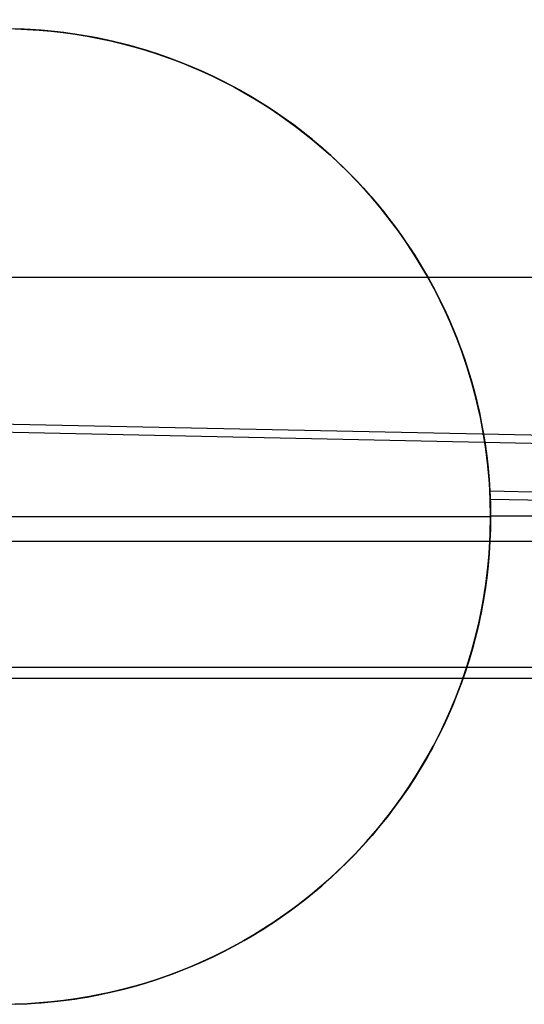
# Model space of a CAD drawing. Header units: millimetres. Extents: x -653 to -103, y 0 to 350.
# Tile 93 of 112: x -237.82 to -235.23, y 332.27 to 337.32. Entities that reach past the tile are written whole.
import ezdxf

# ---------------------------------------------------------------- set-up
doc = ezdxf.new("R2010")
doc.units = ezdxf.units.MM
doc.layers.add('Level Side Table Ferm Living', color=7, linetype='Continuous', true_color=0x000000)

msp = doc.modelspace()

# ---------------------------------------------------------------- linework, layer by layer
at = {"layer": 'Level Side Table Ferm Living'}
for p, q in [((-531.9422, 341.3751, 15.9983), (-223.8951, 334.9575, 15.9983)), ((-531.943, 341.3335, 13.9987), (-223.896, 334.9158, 13.9987)), ((-237.7984, 337.2718, 7.1752), (-237.8851, 337.2741, 7.1752)), ((-237.7984, 337.2718, 2.1752), (-237.8851, 337.2741, 2.1752)), ((-237.7682, 337.2703, 2.1752), (-237.8547, 337.2736, 2.1752)), ((-237.7836, 337.2711, 0.3057), (-237.8452, 337.2734, 0.306)), ((-237.845, 337.2734, 2.4146), (-237.7831, 337.2711, 2.4142)), ((-237.8442, 337.2734, -0.4251), (-237.7817, 337.2711, -0.4259)), ((-237.7118, 337.2666, 7.1752), (-237.7984, 337.2718, 7.1752)), ((-237.7118, 337.2666, 2.1752), (-237.7984, 337.2718, 2.1752)), ((-237.7221, 337.2673, 0.305), (-237.7836, 337.2711, 0.3057)), ((-237.7831, 337.2711, 2.4142), (-237.7213, 337.2673, 2.4132)), ((-237.7817, 337.2711, -0.4259), (-237.7196, 337.2672, -0.4273)), ((-237.6818, 337.264, 2.1752), (-237.7682, 337.2703, 2.1752)), ((-237.6607, 337.262, 0.3039), (-237.7221, 337.2673, 0.305)), ((-237.7213, 337.2673, 2.4132), (-237.6597, 337.2619, 2.4116)), ((-237.7196, 337.2672, -0.4273), (-237.6577, 337.2618, -0.4292)), ((-237.6254, 337.2583, 7.1752), (-237.7118, 337.2666, 7.1752)), ((-237.6254, 337.2583, 2.1752), (-237.7118, 337.2666, 2.1752)), ((-237.5957, 337.2547, 2.1752), (-237.6818, 337.264, 2.1752)), ((-237.5994, 337.2552, 0.3023), (-237.6607, 337.262, 0.3039)), ((-237.6597, 337.2619, 2.4116), (-237.5982, 337.2551, 2.4094)), ((-237.6577, 337.2618, -0.4292), (-237.5962, 337.2549, -0.4316)), ((-237.5393, 337.247, 7.1752), (-237.6254, 337.2583, 7.1752)), ((-237.5393, 337.247, 2.1752), (-237.6254, 337.2583, 2.1752)), ((-237.5384, 337.2469, 0.3003), (-237.5994, 337.2552, 0.3023)), ((-237.5982, 337.2551, 2.4094), (-237.537, 337.2467, 2.4066)), ((-237.5962, 337.2549, -0.4316), (-237.535, 337.2465, -0.4345)), ((-237.51, 337.2425, 2.1752), (-237.5957, 337.2547, 2.1752)), ((-237.4537, 337.2328, 7.1752), (-237.5393, 337.247, 7.1752)), ((-237.4537, 337.2328, 2.1752), (-237.5393, 337.247, 2.1752)), ((-237.4776, 337.237, 0.2979), (-237.5384, 337.2469, 0.3003)), ((-237.537, 337.2467, 2.4066), (-237.476, 337.2368, 2.4033)), ((-237.535, 337.2465, -0.4345), (-237.4741, 337.2366, -0.4378)), ((-237.4247, 337.2273, 2.1752), (-237.51, 337.2425, 2.1752)), ((-237.417, 337.2257, 0.2951), (-237.4776, 337.237, 0.2979)), ((-237.476, 337.2368, 2.4033), (-237.4152, 337.2254, 2.3994)), ((-237.4741, 337.2366, -0.4378), (-237.4137, 337.2253, -0.4416)), ((-237.3687, 337.2156, 7.1752), (-237.4537, 337.2328, 7.1752)), ((-237.3687, 337.2156, 2.1752), (-237.4537, 337.2328, 2.1752)), ((-237.3401, 337.2091, 2.1752), (-237.4247, 337.2273, 2.1752)), ((-237.3568, 337.2129, 0.2919), (-237.417, 337.2257, 0.2951)), ((-237.4152, 337.2254, 2.3994), (-237.3548, 337.2125, 2.3949)), ((-237.4137, 337.2253, -0.4416), (-237.3536, 337.2124, -0.4459)), ((-237.2843, 337.1954, 7.1752), (-237.3687, 337.2156, 7.1752)), ((-237.2843, 337.1954, 2.1752), (-237.3687, 337.2156, 2.1752)), ((-237.2969, 337.1986, 0.2883), (-237.3568, 337.2129, 0.2919)), ((-237.3548, 337.2125, 2.3949), (-237.2948, 337.1981, 2.3899)), ((-237.3536, 337.2124, -0.4459), (-237.294, 337.1982, -0.4506)), ((-237.2561, 337.188, 2.1752), (-237.3401, 337.2091, 2.1752)), ((-237.2375, 337.1829, 0.2843), (-237.2969, 337.1986, 0.2883)), ((-237.2948, 337.1981, 2.3899), (-237.2353, 337.1823, 2.3844)), ((-237.294, 337.1982, -0.4506), (-237.2348, 337.1825, -0.4557)), ((-237.2006, 337.1724, 7.1752), (-237.2843, 337.1954, 7.1752)), ((-237.2006, 337.1724, 2.1752), (-237.2843, 337.1954, 2.1752)), ((-237.1729, 337.164, 2.1752), (-237.2561, 337.188, 2.1752)), ((-237.1784, 337.1657, 0.2799), (-237.2375, 337.1829, 0.2843)), ((-237.2353, 337.1823, 2.3844), (-237.1762, 337.165, 2.3784)), ((-237.2348, 337.1825, -0.4557), (-237.1762, 337.1653, -0.4611)), ((-237.1178, 337.1464, 7.1752), (-237.2006, 337.1724, 7.1752)), ((-237.1178, 337.1464, 2.1752), (-237.2006, 337.1724, 2.1752)), ((-237.1199, 337.1471, 0.2752), (-237.1784, 337.1657, 0.2799)), ((-237.1762, 337.1653, -0.4611), (-237.118, 337.1468, -0.467)), ((-237.1762, 337.165, 2.3784), (-237.1176, 337.1463, 2.3719)), ((-237.0905, 337.1372, 2.1752), (-237.1729, 337.164, 2.1752)), ((-237.0618, 337.127, 0.2702), (-237.1199, 337.1471, 0.2752)), ((-237.118, 337.1468, -0.467), (-237.0603, 337.1268, -0.4732)), ((-237.036, 337.1176, 7.1752), (-237.1178, 337.1464, 7.1752)), ((-237.036, 337.1176, 2.1752), (-237.1178, 337.1464, 2.1752)), ((-237.1176, 337.1463, 2.3719), (-237.0595, 337.1262, 2.365)), ((-237.0092, 337.1075, 2.1752), (-237.0905, 337.1372, 2.1752)), ((-237.0043, 337.1056, 0.2648), (-237.0618, 337.127, 0.2702)), ((-237.0603, 337.1268, -0.4732), (-237.0033, 337.1055, -0.4797)), ((-237.0595, 337.1262, 2.365), (-237.0019, 337.1047, 2.3576)), ((-236.9551, 337.0859, 7.1752), (-237.036, 337.1176, 7.1752)), ((-236.9551, 337.0859, 2.1752), (-237.036, 337.1176, 2.1752)), ((-236.9289, 337.075, 2.1752), (-237.0092, 337.1075, 2.1752)), ((-236.9473, 337.0827, 0.2591), (-237.0043, 337.1056, 0.2648)), ((-237.0033, 337.1055, -0.4797), (-236.9467, 337.0828, -0.4866)), ((-237.0019, 337.1047, 2.3576), (-236.9449, 337.0817, 2.3498)), ((-236.8755, 337.0515, 7.1752), (-236.9551, 337.0859, 7.1752)), ((-236.8755, 337.0515, 2.1752), (-236.9551, 337.0859, 2.1752)), ((-236.8908, 337.0584, 0.2531), (-236.9473, 337.0827, 0.2591)), ((-236.9467, 337.0828, -0.4866), (-236.8908, 337.0587, -0.4938)), ((-236.9449, 337.0817, 2.3498), (-236.8886, 337.0574, 2.3415)), ((-236.8498, 337.0397, 2.1752), (-236.9289, 337.075, 2.1752)), ((-236.8908, 337.0587, -0.4938), (-236.8355, 337.0333, -0.5012)), ((-236.8351, 337.0328, 0.2468), (-236.8908, 337.0584, 0.2531)), ((-236.8886, 337.0574, 2.3415), (-236.8329, 337.0318, 2.333)), ((-236.7971, 337.0144, 7.1752), (-236.8755, 337.0515, 7.1752)), ((-236.7971, 337.0144, 2.1752), (-236.8755, 337.0515, 2.1752)), ((-236.772, 337.0018, 2.1752), (-236.8498, 337.0397, 2.1752)), ((-236.8355, 337.0333, -0.5012), (-236.7809, 337.0066, -0.509)), ((-236.78, 337.0058, 0.2403), (-236.8351, 337.0328, 0.2468)), ((-236.8329, 337.0318, 2.333), (-236.7779, 337.0048, 2.324)), ((-236.72, 336.9745, 7.1752), (-236.7971, 337.0144, 7.1752)), ((-236.72, 336.9745, 2.1752), (-236.7971, 337.0144, 2.1752)), ((-236.7809, 337.0066, -0.509), (-236.7269, 336.9785, -0.517)), ((-236.7257, 336.9776, 0.2336), (-236.78, 337.0058, 0.2403)), ((-236.7779, 337.0048, 2.324), (-236.7237, 336.9765, 2.3148)), ((-236.6955, 336.9611, 2.1752), (-236.772, 337.0018, 2.1752)), ((-236.7269, 336.9785, -0.517), (-236.6736, 336.9491, -0.5252)), ((-236.6721, 336.948, 0.2266), (-236.7257, 336.9776, 0.2336)), ((-236.7237, 336.9765, 2.3148), (-236.6703, 336.947, 2.3053)), ((-236.6443, 336.932, 7.1752), (-236.72, 336.9745, 7.1752)), ((-236.6443, 336.932, 2.1752), (-236.72, 336.9745, 2.1752)), ((-236.6205, 336.9179, 2.1752), (-236.6955, 336.9611, 2.1752)), ((-236.6736, 336.9491, -0.5252), (-236.621, 336.9184, -0.5337)), ((-236.6193, 336.9172, 0.2194), (-236.6721, 336.948, 0.2266)), ((-236.6703, 336.947, 2.3053), (-236.6177, 336.9161, 2.2955)), ((-236.5702, 336.8869, 7.1752), (-236.6443, 336.932, 7.1752)), ((-236.5702, 336.8869, 2.1752), (-236.6443, 336.932, 2.1752)), ((-236.621, 336.9184, -0.5337), (-236.5692, 336.8864, -0.5424)), ((-236.5471, 336.872, 2.1752), (-236.6205, 336.9179, 2.1752)), ((-236.5674, 336.8851, 0.212), (-236.6193, 336.9172, 0.2194)), ((-236.6177, 336.9161, 2.2955), (-236.5658, 336.8841, 2.2855)), ((-236.4977, 336.8392, 7.1752), (-236.5702, 336.8869, 7.1752)), ((-236.4977, 336.8392, 2.1752), (-236.5702, 336.8869, 2.1752)), ((-236.5692, 336.8864, -0.5424), (-236.5181, 336.8532, -0.5513)), ((-236.5162, 336.8517, 0.2045), (-236.5674, 336.8851, 0.212)), ((-236.5658, 336.8841, 2.2855), (-236.5148, 336.8508, 2.2753)), ((-236.4752, 336.8237, 2.1752), (-236.5471, 336.872, 2.1752)), ((-236.5181, 336.8532, -0.5513), (-236.4679, 336.8187, -0.5603)), ((-236.4659, 336.8171, 0.1969), (-236.5162, 336.8517, 0.2045)), ((-236.5148, 336.8508, 2.2753), (-236.4646, 336.8162, 2.2649)), ((-236.4269, 336.789, 7.1752), (-236.4977, 336.8392, 7.1752)), ((-236.4269, 336.789, 2.1752), (-236.4977, 336.8392, 2.1752)), ((-236.4051, 336.7729, 2.1752), (-236.4752, 336.8237, 2.1752)), ((-236.4679, 336.8187, -0.5603), (-236.4184, 336.7829, -0.5695)), ((-236.4164, 336.7813, 0.1891), (-236.4659, 336.8171, 0.1969)), ((-236.4646, 336.8162, 2.2649), (-236.4153, 336.7805, 2.2543)), ((-236.3578, 336.7365, 7.1752), (-236.4269, 336.789, 7.1752)), ((-236.3578, 336.7365, 2.1752), (-236.4269, 336.789, 2.1752)), ((-236.4184, 336.7829, -0.5695), (-236.3698, 336.7459, -0.5789)), ((-236.3678, 336.7443, 0.1812), (-236.4164, 336.7813, 0.1891)), ((-236.4153, 336.7805, 2.2543), (-236.3669, 336.7436, 2.2437)), ((-236.3368, 336.7197, 2.1752), (-236.4051, 336.7729, 2.1752)), ((-236.3698, 336.7459, -0.5789), (-236.322, 336.7077, -0.5884)), ((-236.3202, 336.7062, 0.1733), (-236.3678, 336.7443, 0.1812)), ((-236.3669, 336.7436, 2.2437), (-236.3195, 336.7056, 2.2329)), ((-236.2907, 336.6815, 7.1752), (-236.3578, 336.7365, 7.1752)), ((-236.2907, 336.6815, 2.1752), (-236.3578, 336.7365, 2.1752)), ((-236.2703, 336.6641, 2.1752), (-236.3368, 336.7197, 2.1752)), ((-236.322, 336.7077, -0.5884), (-236.2751, 336.6683, -0.598)), ((-236.2735, 336.6668, 0.1653), (-236.3202, 336.7062, 0.1733)), ((-236.3195, 336.7056, 2.2329), (-236.2729, 336.6663, 2.2221)), ((-236.2254, 336.6243, 7.1752), (-236.2907, 336.6815, 7.1752)), ((-236.2254, 336.6243, 2.1752), (-236.2907, 336.6815, 2.1752)), ((-236.2751, 336.6683, -0.598), (-236.2291, 336.6277, -0.6077)), ((-236.2277, 336.6263, 0.1572), (-236.2735, 336.6668, 0.1653)), ((-236.2729, 336.6663, 2.2221), (-236.2273, 336.626, 2.2112)), ((-236.2059, 336.6063, 2.1752), (-236.2703, 336.6641, 2.1752)), ((-236.2291, 336.6277, -0.6077), (-236.1841, 336.5859, -0.6175)), ((-236.1829, 336.5847, 0.1491), (-236.2277, 336.6263, 0.1572)), ((-236.2273, 336.626, 2.2112), (-236.1827, 336.5845, 2.2003)), ((-236.1622, 336.5648, 7.1752), (-236.2254, 336.6243, 7.1752)), ((-236.1622, 336.5648, 2.1752), (-236.2254, 336.6243, 2.1752)), ((-236.1434, 336.5463, 2.1752), (-236.2059, 336.6063, 2.1752)), ((-236.1841, 336.5859, -0.6175), (-236.14, 336.5429, -0.6273)), ((-236.1391, 336.5419, 0.1411), (-236.1829, 336.5847, 0.1491)), ((-236.1827, 336.5845, 2.2003), (-236.1391, 336.5419, 2.1894)), ((-236.1011, 336.5032, 7.1752), (-236.1622, 336.5648, 7.1752)), ((-236.1011, 336.5032, 2.1752), (-236.1622, 336.5648, 2.1752)), ((-236.0831, 336.4842, 2.1752), (-236.1434, 336.5463, 2.1752)), ((-236.14, 336.5429, -0.6273), (-236.0969, 336.4987, -0.6371)), ((-236.0979, 336.4998, 0.1333), (-236.1391, 336.5419, 0.1411)), ((-236.1391, 336.5419, 2.1894), (-236.099, 336.501, 2.1793)), ((-236.0422, 336.4395, 7.1752), (-236.1011, 336.5032, 7.1752)), ((-236.0422, 336.4395, 2.1752), (-236.1011, 336.5032, 2.1752)), ((-236.099, 336.501, 2.1793), (-236.0599, 336.4591, 2.1692)), ((-236.0578, 336.4568, 0.1257), (-236.0979, 336.4998, 0.1333)), ((-236.0969, 336.4987, -0.6371), (-236.055, 336.4537, -0.6469)), ((-236.0599, 336.4591, 2.1692), (-236.0219, 336.4165, 2.1593)), ((-236.0188, 336.413, 0.1182), (-236.0578, 336.4568, 0.1257)), ((-236.055, 336.4537, -0.6469), (-236.0143, 336.4077, -0.6565)), ((-235.9855, 336.3737, 7.1752), (-236.0422, 336.4395, 7.1752)), ((-235.9855, 336.3737, 2.1752), (-236.0422, 336.4395, 2.1752)), ((-236.0219, 336.4165, 2.1593), (-235.9849, 336.373, 2.1495)), ((-235.981, 336.3683, 0.1108), (-236.0188, 336.413, 0.1182)), ((-236.0143, 336.4077, -0.6565), (-235.9747, 336.3607, -0.666)), ((-235.9312, 336.3061, 7.1752), (-235.9855, 336.3737, 7.1752)), ((-235.9312, 336.3061, 2.1752), (-235.9855, 336.3737, 2.1752)), ((-235.9849, 336.373, 2.1495), (-235.9489, 336.3288, 2.1399)), ((-235.9442, 336.3228, 0.1035), (-235.981, 336.3683, 0.1108)), ((-235.9747, 336.3607, -0.666), (-235.9364, 336.3129, -0.6754)), ((-235.9489, 336.3288, 2.1399), (-235.914, 336.2838, 2.1305)), ((-235.9085, 336.2765, 0.0963), (-235.9442, 336.3228, 0.1035)), ((-235.9364, 336.3129, -0.6754), (-235.8993, 336.2643, -0.6847)), ((-235.8792, 336.2366, 7.1752), (-235.9312, 336.3061, 7.1752)), ((-235.8792, 336.2366, 2.1752), (-235.9312, 336.3061, 2.1752)), ((-235.914, 336.2838, 2.1305), (-235.8801, 336.2381, 2.1212)), ((-235.8739, 336.2295, 0.0893), (-235.9085, 336.2765, 0.0963)), ((-235.8993, 336.2643, -0.6847), (-235.8635, 336.2148, -0.6937)), ((-235.8801, 336.2381, 2.1212), (-235.8473, 336.1916, 2.1122)), ((-235.8297, 336.1654, 7.1752), (-235.8792, 336.2366, 7.1752)), ((-235.8297, 336.1654, 2.1752), (-235.8792, 336.2366, 2.1752)), ((-235.8405, 336.1817, 0.0825), (-235.8739, 336.2295, 0.0893)), ((-235.8635, 336.2148, -0.6937), (-235.8289, 336.1644, -0.7026)), ((-235.8473, 336.1916, 2.1122), (-235.8156, 336.1444, 2.1034)), ((-235.8083, 336.1331, 0.0758), (-235.8405, 336.1817, 0.0825)), ((-235.7826, 336.0924, 7.1752), (-235.8297, 336.1654, 7.1752)), ((-235.7826, 336.0924, 2.1752), (-235.8297, 336.1654, 2.1752)), ((-235.8289, 336.1644, -0.7026), (-235.7955, 336.1133, -0.7113)), ((-235.8156, 336.1444, 2.1034), (-235.785, 336.0966, 2.0949)), ((-235.7772, 336.0839, 0.0694), (-235.8083, 336.1331, 0.0758)), ((-235.7955, 336.1133, -0.7113), (-235.7635, 336.0615, -0.7198)), ((-235.785, 336.0966, 2.0949), (-235.7554, 336.048, 2.0866)), ((-235.7382, 336.0179, 7.1752), (-235.7826, 336.0924, 7.1752)), ((-235.7382, 336.0179, 2.1752), (-235.7826, 336.0924, 2.1752)), ((-235.7473, 336.034, 0.0631), (-235.7772, 336.0839, 0.0694)), ((-235.7635, 336.0615, -0.7198), (-235.7327, 336.0088, -0.7281)), ((-235.7554, 336.048, 2.0866), (-235.727, 335.9988, 2.0786)), ((-235.7185, 335.9834, 0.0571), (-235.7473, 336.034, 0.0631)), ((-235.6963, 335.9419, 7.1752), (-235.7382, 336.0179, 7.1752)), ((-235.6963, 335.9419, 2.1752), (-235.7382, 336.0179, 2.1752)), ((-148.9374, 336, 440), (-531.9374, 336, 440)), ((-235.7327, 336.0088, -0.7281), (-235.7033, 335.9555, -0.7362)), ((-235.727, 335.9988, 2.0786), (-235.6997, 335.949, 2.0708)), ((-235.691, 335.9322, 0.0513), (-235.7185, 335.9834, 0.0571)), ((-235.7033, 335.9555, -0.7362), (-235.6751, 335.9015, -0.7439)), ((-235.6997, 335.949, 2.0708), (-235.6736, 335.8986, 2.0634)), ((-235.6571, 335.8645, 7.1752), (-235.6963, 335.9419, 7.1752)), ((-235.6571, 335.8645, 2.1752), (-235.6963, 335.9419, 2.1752)), ((-235.6646, 335.8803, 0.0457), (-235.691, 335.9322, 0.0513)), ((-235.6751, 335.9015, -0.7439), (-235.6483, 335.8468, -0.7515)), ((-235.6736, 335.8986, 2.0634), (-235.6486, 335.8475, 2.0563)), ((-235.6395, 335.8279, 0.0404), (-235.6646, 335.8803, 0.0457)), ((-235.6206, 335.7857, 7.1752), (-235.6571, 335.8645, 7.1752)), ((-235.6206, 335.7857, 2.1752), (-235.6571, 335.8645, 2.1752)), ((-235.6486, 335.8475, 2.0563), (-235.6248, 335.7959, 2.0496)), ((-235.6483, 335.8468, -0.7515), (-235.6228, 335.7914, -0.7587)), ((-235.6156, 335.7748, 0.0354), (-235.6395, 335.8279, 0.0404)), ((-235.6248, 335.7959, 2.0496), (-235.6021, 335.7437, 2.0432)), ((-235.6228, 335.7914, -0.7587), (-235.5987, 335.7354, -0.7656)), ((-235.5869, 335.7058, 7.1752), (-235.6206, 335.7857, 7.1752)), ((-235.5869, 335.7058, 2.1752), (-235.6206, 335.7857, 2.1752)), ((-235.5929, 335.7212, 0.0306), (-235.6156, 335.7748, 0.0354)), ((-235.6021, 335.7437, 2.0432), (-235.5806, 335.6909, 2.0372)), ((-235.5987, 335.7354, -0.7656), (-235.5759, 335.6788, -0.7723)), ((-235.5715, 335.6671, 0.0261), (-235.5929, 335.7212, 0.0306)), ((-235.556, 335.6247, 7.1752), (-235.5869, 335.7058, 7.1752)), ((-235.556, 335.6247, 2.1752), (-235.5869, 335.7058, 2.1752)), ((-235.5806, 335.6909, 2.0372), (-235.5604, 335.6377, 2.0316)), ((-235.5759, 335.6788, -0.7723), (-235.5546, 335.6217, -0.7786)), ((-235.5513, 335.6125, 0.022), (-235.5715, 335.6671, 0.0261)), ((-235.5604, 335.6377, 2.0316), (-235.5413, 335.5839, 2.0264)), ((-235.5279, 335.5426, 7.1752), (-235.556, 335.6247, 7.1752)), ((-235.5279, 335.5426, 2.1752), (-235.556, 335.6247, 2.1752)), ((-235.5546, 335.6217, -0.7786), (-235.5346, 335.564, -0.7846)), ((-235.5324, 335.5573, 0.0182), (-235.5513, 335.6125, 0.022)), ((-235.5413, 335.5839, 2.0264), (-235.5234, 335.5296, 2.0216)), ((-235.5346, 335.564, -0.7846), (-235.516, 335.5057, -0.7902)), ((-235.5148, 335.5017, 0.0147), (-235.5324, 335.5573, 0.0182)), ((-235.5026, 335.4596, 7.1752), (-235.5279, 335.5426, 7.1752)), ((-235.5026, 335.4596, 2.1752), (-235.5279, 335.5426, 2.1752)), ((-235.5234, 335.5296, 2.0216), (-235.5068, 335.4749, 2.0172)), ((-235.516, 335.5057, -0.7902), (-235.4988, 335.447, -0.7954)), ((-235.4985, 335.4456, 0.0115), (-235.5148, 335.5017, 0.0147)), ((-235.5068, 335.4749, 2.0172), (-235.4914, 335.4197, 2.0133)), ((-235.4803, 335.3757, 7.1752), (-235.5026, 335.4596, 7.1752)), ((-235.4803, 335.3757, 2.1752), (-235.5026, 335.4596, 2.1752)), ((-235.4988, 335.447, -0.7954), (-235.483, 335.3878, -0.8003)), ((-235.4835, 335.389, 0.0087), (-235.4985, 335.4456, 0.0115)), ((-235.4914, 335.4197, 2.0133), (-235.4772, 335.3641, 2.0099)), ((-235.4697, 335.3321, 0.0063), (-235.4835, 335.389, 0.0087)), ((-235.483, 335.3878, -0.8003), (-235.4687, 335.3281, -0.8048)), ((-235.4609, 335.2911, 7.1752), (-235.4803, 335.3757, 7.1752)), ((-235.4609, 335.2911, 2.1752), (-235.4803, 335.3757, 2.1752)), ((-235.4772, 335.3641, 2.0099), (-235.4643, 335.3081, 2.0069)), ((-235.4573, 335.2747, 0.0042), (-235.4697, 335.3321, 0.0063)), ((-235.4687, 335.3281, -0.8048), (-235.4559, 335.268, -0.8089)), ((-235.4643, 335.3081, 2.0069), (-235.4527, 335.2516, 2.0045)), ((-235.4444, 335.2059, 7.1752), (-235.4609, 335.2911, 7.1752)), ((-235.4444, 335.2059, 2.1752), (-235.4609, 335.2911, 2.1752)), ((-235.4463, 335.217, 0.0026), (-235.4573, 335.2747, 0.0042)), ((-235.4559, 335.268, -0.8089), (-235.4445, 335.2074, -0.8125)), ((-235.4527, 335.2516, 2.0045), (-235.4424, 335.1948, 2.0026)), ((-235.4365, 335.159, 0.0013), (-235.4463, 335.217, 0.0026)), ((-235.4445, 335.2074, -0.8125), (-235.4346, 335.1465, -0.8157)), ((-235.4309, 335.1202, 7.1752), (-235.4444, 335.2059, 7.1752)), ((-235.4309, 335.1202, 2.1752), (-235.4444, 335.2059, 2.1752)), ((-235.4424, 335.1948, 2.0026), (-235.4333, 335.1376, 2.0012)), ((-235.4282, 335.1005, 0.0005), (-235.4365, 335.159, 0.0013)), ((-235.4346, 335.1465, -0.8157), (-235.4262, 335.0852, -0.8184)), ((-235.4333, 335.1376, 2.0012), (-235.4256, 335.0801, 2.0003)), ((-235.4204, 335.0341, 7.1752), (-235.4309, 335.1202, 7.1752)), ((-235.4204, 335.0341, 2.1752), (-235.4309, 335.1202, 2.1752)), ((-235.4212, 335.0418, 0.0001), (-235.4282, 335.1005, 0.0005)), ((-235.4262, 335.0852, -0.8184), (-235.4192, 335.0236, -0.8207)), ((-235.4256, 335.0801, 2.0003), (-235.4192, 335.0223, 2.0001)), ((-235.4155, 334.9828, 0.0002), (-235.4212, 335.0418, 0.0001)), ((-235.4129, 334.9476, 7.1752), (-235.4204, 335.0341, 7.1752)), ((-235.4129, 334.9476, 2.1752), (-235.4204, 335.0341, 2.1752)), ((-235.4192, 335.0236, -0.8207), (-235.4138, 334.9617, -0.8225)), ((-235.4192, 335.0223, 2.0001), (-235.4141, 334.9641, 2.0004)), ((-235.4113, 334.9235, 0.0007), (-235.4155, 334.9828, 0.0002)), ((-235.4141, 334.9641, 2.0004), (-235.4103, 334.9057, 2.0013)), ((-235.4138, 334.9617, -0.8225), (-235.41, 334.8994, -0.8238)), ((-235.4083, 334.8609, 7.1752), (-235.4129, 334.9476, 7.1752)), ((-235.4083, 334.8609, 2.1752), (-235.4129, 334.9476, 2.1752)), ((-235.4085, 334.864, 0.0017), (-235.4113, 334.9235, 0.0007)), ((-235.4103, 334.9057, 2.0013), (-235.4077, 334.8399, 2.003)), ((-235.4103, 334.9057, 2.0013), (-223.9012, 334.6659, 2.0013)), ((-235.41, 334.8994, -0.8238), (-235.4076, 334.8369, -0.8246)), ((-235.4072, 334.8191, 0.0028), (-235.4085, 334.864, 0.0017)), ((-235.4085, 334.864, 0.0017), (-223.9021, 334.6243, 0.0017)), ((-235.4068, 334.7742, 7.1752), (-235.4083, 334.8609, 7.1752)), ((-235.4068, 334.7742, 2.1752), (-235.4083, 334.8609, 2.1752)), ((-235.4077, 334.8399, 2.003), (-235.4068, 334.7742, 2.0055)), ((-235.4076, 334.8369, -0.8246), (-235.4068, 334.7742, -0.8248)), ((-235.4068, 334.7742, 0.0041), (-235.4072, 334.8191, 0.0028)), ((-240.4068, 334.7742, 7.1752), (-235.4068, 334.7742, 7.1752)), ((-235.4083, 334.6874, 7.1752), (-235.4068, 334.7742, 7.1752)), ((-235.4083, 334.6874, 2.1752), (-235.4068, 334.7742, 2.1752)), ((-235.4068, 334.7742, -0.8248), (-235.4076, 334.7115, -0.8245)), ((-235.4076, 334.7113, 0.0064), (-235.4068, 334.7742, 0.0041)), ((-235.4068, 334.7742, 2.0055), (-235.4076, 334.7107, 2.0086)), ((-230.4079, 334.7762, -0.8248), (-235.4068, 334.7762, -0.8248)), ((-235.4068, 334.7742, 7.1752), (-235.4068, 334.7742, -0.8248)), ((-235.4068, 334.7742, 2.0055), (-235.4068, 334.7742, 0.0041)), ((-235.4076, 334.7115, -0.8245), (-235.41, 334.649, -0.8237)), ((-235.41, 334.6487, 0.0092), (-235.4076, 334.7113, 0.0064)), ((-235.4076, 334.7107, 2.0086), (-235.41, 334.6475, 2.0123)), ((-235.4129, 334.6007, 7.1752), (-235.4083, 334.6874, 7.1752)), ((-235.4129, 334.6007, 2.1752), (-235.4083, 334.6874, 2.1752)), ((-245.4068, 334.6479, -5.8229), (-230.4068, 334.6479, -5.8229)), ((-235.41, 334.6475, 2.0123), (-235.4139, 334.5847, 2.0168)), ((-235.41, 334.649, -0.8237), (-235.4138, 334.5868, -0.8224)), ((-235.4138, 334.5864, 0.0125), (-235.41, 334.6487, 0.0092)), ((-235.4204, 334.5143, 7.1752), (-235.4129, 334.6007, 7.1752)), ((-235.4204, 334.5143, 2.1752), (-235.4129, 334.6007, 2.1752)), ((-235.4139, 334.5847, 2.0168), (-235.4194, 334.5222, 2.022)), ((-235.4193, 334.5244, 0.0163), (-235.4138, 334.5864, 0.0125)), ((-235.4138, 334.5868, -0.8224), (-235.4192, 334.5249, -0.8206)), ((-235.4309, 334.4282, 7.1752), (-235.4204, 334.5143, 7.1752)), ((-235.4309, 334.4282, 2.1752), (-235.4204, 334.5143, 2.1752)), ((-235.4194, 334.5222, 2.022), (-235.4264, 334.4601, 2.0277)), ((-235.4262, 334.4627, 0.0206), (-235.4193, 334.5244, 0.0163)), ((-235.4192, 334.5249, -0.8206), (-235.4261, 334.4633, -0.8183)), ((-235.4264, 334.4601, 2.0277), (-235.435, 334.3984, 2.0342)), ((-235.4346, 334.4014, 0.0254), (-235.4262, 334.4627, 0.0206)), ((-235.4261, 334.4633, -0.8183), (-235.4345, 334.4021, -0.8155)), ((-235.4446, 334.3404, 0.0306), (-235.4346, 334.4014, 0.0254)), ((-235.4444, 334.3424, 7.1752), (-235.4309, 334.4282, 7.1752)), ((-235.4444, 334.3424, 2.1752), (-235.4309, 334.4282, 2.1752)), ((-235.4345, 334.4021, -0.8155), (-235.4444, 334.3412, -0.8123)), ((-235.435, 334.3984, 2.0342), (-235.445, 334.3371, 2.0412)), ((-235.4609, 334.2572, 7.1752), (-235.4444, 334.3424, 7.1752)), ((-235.4609, 334.2572, 2.1752), (-235.4444, 334.3424, 2.1752)), ((-235.445, 334.3371, 2.0412), (-235.4565, 334.2763, 2.0488)), ((-235.456, 334.2798, 0.0363), (-235.4446, 334.3404, 0.0306)), ((-235.4444, 334.3412, -0.8123), (-235.4558, 334.2807, -0.8086)), ((-235.4803, 334.1726, 7.1752), (-235.4609, 334.2572, 7.1752)), ((-235.4803, 334.1726, 2.1752), (-235.4609, 334.2572, 2.1752)), ((-235.4565, 334.2763, 2.0488), (-235.4695, 334.2159, 2.057)), ((-235.4688, 334.2197, 0.0423), (-235.456, 334.2798, 0.0363)), ((-235.4558, 334.2807, -0.8086), (-235.4687, 334.2206, -0.8045)), ((-235.4695, 334.2159, 2.057), (-235.484, 334.156, 2.0657)), ((-235.4832, 334.16, 0.0488), (-235.4688, 334.2197, 0.0423)), ((-235.4687, 334.2206, -0.8045), (-235.483, 334.1609, -0.8)), ((-235.5026, 334.0888, 7.1752), (-235.4803, 334.1726, 7.1752)), ((-235.5026, 334.0888, 2.1752), (-235.4803, 334.1726, 2.1752)), ((-235.484, 334.156, 2.0657), (-235.4999, 334.0967, 2.075)), ((-235.4989, 334.1008, 0.0557), (-235.4832, 334.16, 0.0488)), ((-235.483, 334.1609, -0.8), (-235.4987, 334.1017, -0.7951)), ((-235.4999, 334.0967, 2.075), (-235.5172, 334.0378, 2.0847)), ((-235.5161, 334.042, 0.0629), (-235.4989, 334.1008, 0.0557)), ((-235.4987, 334.1017, -0.7951), (-235.5158, 334.043, -0.7899)), ((-235.5279, 334.0058, 7.1752), (-235.5026, 334.0888, 7.1752)), ((-235.5279, 334.0058, 2.1752), (-235.5026, 334.0888, 2.1752)), ((-223.9374, 334, 223), (-606.9374, 334, 223)), ((-223.9374, 334, 225), (-606.9374, 334, 225)), ((-223.9374, 334, 224), (-606.9374, 334, 224)), ((-148.9374, 334, 440), (-531.9374, 334, 440)), ((-235.556, 333.9237, 7.1752), (-235.5279, 334.0058, 7.1752)), ((-235.556, 333.9237, 2.1752), (-235.5279, 334.0058, 2.1752)), ((-235.5172, 334.0378, 2.0847), (-235.5359, 333.9796, 2.095)), ((-235.5347, 333.9838, 0.0706), (-235.5161, 334.042, 0.0629)), ((-235.5158, 334.043, -0.7899), (-235.5344, 333.9848, -0.7842)), ((-235.5359, 333.9796, 2.095), (-235.556, 333.9219, 2.1057)), ((-235.5547, 333.9261, 0.0785), (-235.5347, 333.9838, 0.0706)), ((-235.5344, 333.9848, -0.7842), (-235.5544, 333.9271, -0.7782)), ((-223.9374, 333.9435, 215.9488), (-606.9374, 333.9435, 215.9489)), ((-235.5869, 333.8426, 7.1752), (-235.556, 333.9237, 7.1752)), ((-235.5869, 333.8426, 2.1752), (-235.556, 333.9237, 2.1752)), ((-235.556, 333.9219, 2.1057), (-235.5775, 333.8648, 2.1169)), ((-235.5761, 333.869, 0.0868), (-235.5547, 333.9261, 0.0785)), ((-235.5544, 333.9271, -0.7782), (-235.5758, 333.87, -0.7719)), ((-235.5775, 333.8648, 2.1169), (-235.6004, 333.8083, 2.1285)), ((-235.5989, 333.8125, 0.0954), (-235.5761, 333.869, 0.0868)), ((-235.5758, 333.87, -0.7719), (-235.5985, 333.8134, -0.7652)), ((-235.6004, 333.8083, 2.1285), (-235.6246, 333.7524, 2.1406)), ((-235.623, 333.7565, 0.1043), (-235.5989, 333.8125, 0.0954)), ((-235.5985, 333.8134, -0.7652), (-235.6226, 333.7575, -0.7583)), ((-235.6206, 333.7626, 7.1752), (-235.5869, 333.8426, 7.1752)), ((-235.6206, 333.7626, 2.1752), (-235.5869, 333.8426, 2.1752)), ((-235.6571, 333.6839, 7.1752), (-235.6206, 333.7626, 7.1752)), ((-235.6571, 333.6839, 2.1752), (-235.6206, 333.7626, 2.1752)), ((-235.6246, 333.7524, 2.1406), (-235.6501, 333.6973, 2.153)), ((-235.6485, 333.7012, 0.1135), (-235.623, 333.7565, 0.1043)), ((-235.6226, 333.7575, -0.7583), (-235.648, 333.7021, -0.751)), ((-235.6501, 333.6973, 2.153), (-235.677, 333.6428, 2.1658)), ((-235.6753, 333.6466, 0.123), (-235.6485, 333.7012, 0.1135)), ((-235.648, 333.7021, -0.751), (-235.6748, 333.6475, -0.7435)), ((-235.677, 333.6428, 2.1658), (-235.7052, 333.589, 2.1789)), ((-235.7034, 333.5926, 0.1327), (-235.6753, 333.6466, 0.123)), ((-235.6748, 333.6475, -0.7435), (-235.703, 333.5934, -0.7357)), ((-235.6963, 333.6065, 7.1752), (-235.6571, 333.6839, 7.1752)), ((-235.6963, 333.6065, 2.1752), (-235.6571, 333.6839, 2.1752)), ((-235.7422, 333.5235, 2.1752), (-235.7004, 333.5988, 2.1752)), ((-235.7382, 333.5304, 7.1752), (-235.6963, 333.6065, 7.1752)), ((-235.7382, 333.5304, 2.1752), (-235.6963, 333.6065, 2.1752)), ((-235.7328, 333.5393, 0.1427), (-235.7034, 333.5926, 0.1327)), ((-235.703, 333.5934, -0.7357), (-235.7324, 333.5401, -0.7276)), ((-235.7052, 333.589, 2.1789), (-235.7346, 333.5359, 2.1924)), ((-235.7865, 333.4497, 2.1752), (-235.7422, 333.5235, 2.1752)), ((-235.7826, 333.4559, 7.1752), (-235.7382, 333.5304, 7.1752)), ((-235.7826, 333.4559, 2.1752), (-235.7382, 333.5304, 2.1752)), ((-235.7346, 333.5359, 2.1924), (-235.7653, 333.4836, 2.2062)), ((-235.7635, 333.4868, 0.1529), (-235.7328, 333.5393, 0.1427)), ((-235.7324, 333.5401, -0.7276), (-235.7631, 333.4875, -0.7193)), ((-235.8334, 333.3775, 2.1752), (-235.7865, 333.4497, 2.1752)), ((-235.8297, 333.383, 7.1752), (-235.7826, 333.4559, 7.1752)), ((-235.8297, 333.383, 2.1752), (-235.7826, 333.4559, 2.1752)), ((-235.7653, 333.4836, 2.2062), (-235.7973, 333.432, 2.2203)), ((-235.7956, 333.435, 0.1633), (-235.7635, 333.4868, 0.1529)), ((-235.7631, 333.4875, -0.7193), (-235.7951, 333.4357, -0.7108)), ((-235.7973, 333.432, 2.2203), (-235.8305, 333.3813, 2.2346)), ((-235.8288, 333.384, 0.1739), (-235.7956, 333.435, 0.1633)), ((-235.7951, 333.4357, -0.7108), (-235.8284, 333.3846, -0.7021)), ((-235.8827, 333.3069, 2.1752), (-235.8334, 333.3775, 2.1752)), ((-235.8792, 333.3117, 7.1752), (-235.8297, 333.383, 7.1752)), ((-235.8792, 333.3117, 2.1752), (-235.8297, 333.383, 2.1752)), ((-235.8305, 333.3813, 2.2346), (-235.865, 333.3314, 2.2493)), ((-235.8634, 333.3338, 0.1847), (-235.8288, 333.384, 0.1739)), ((-235.8284, 333.3846, -0.7021), (-235.863, 333.3343, -0.6932)), ((-235.9344, 333.2381, 2.1752), (-235.8827, 333.3069, 2.1752)), ((-235.9312, 333.2423, 7.1752), (-235.8792, 333.3117, 7.1752)), ((-235.9312, 333.2423, 2.1752), (-235.8792, 333.3117, 2.1752)), ((-235.865, 333.3314, 2.2493), (-235.9006, 333.2823, 2.2641)), ((-235.8991, 333.2844, 0.1957), (-235.8634, 333.3338, 0.1847)), ((-235.863, 333.3343, -0.6932), (-235.8988, 333.2848, -0.6841)), ((-235.9855, 333.1746, 7.1752), (-235.9312, 333.2423, 7.1752)), ((-235.9855, 333.1746, 2.1752), (-235.9312, 333.2423, 2.1752)), ((-235.9006, 333.2823, 2.2641), (-235.9375, 333.234, 2.2792)), ((-235.9361, 333.2358, 0.2068), (-235.8991, 333.2844, 0.1957)), ((-235.8988, 333.2848, -0.6841), (-235.9359, 333.2361, -0.6748)), ((-235.9741, 333.1883, -0.6654), (-236.0136, 333.1414, -0.6559)), ((-235.9885, 333.1711, 2.1752), (-235.9344, 333.2381, 2.1752)), ((-235.9375, 333.234, 2.2792), (-235.9755, 333.1866, 2.2944)), ((-235.9743, 333.1881, 0.2181), (-235.9361, 333.2358, 0.2068)), ((-235.9359, 333.2361, -0.6748), (-235.9741, 333.1883, -0.6654)), ((-236.0147, 333.1402, 2.3099), (-236.055, 333.0946, 2.3255)), ((-236.0544, 333.0954, 0.2409), (-236.0137, 333.1413, 0.2295)), ((-236.0136, 333.1414, -0.6559), (-236.0543, 333.0954, -0.6462)), ((-236.0448, 333.106, 2.1752), (-235.9885, 333.1711, 2.1752)), ((-236.0422, 333.1089, 7.1752), (-235.9855, 333.1746, 7.1752)), ((-236.0422, 333.1089, 2.1752), (-235.9855, 333.1746, 2.1752)), ((-235.9755, 333.1866, 2.2944), (-236.0147, 333.1402, 2.3099)), ((-236.0137, 333.1413, 0.2295), (-235.9743, 333.1881, 0.2181)), ((-236.1034, 333.0429, 2.1752), (-236.0448, 333.106, 2.1752)), ((-236.1011, 333.0452, 7.1752), (-236.0422, 333.1089, 7.1752)), ((-236.1011, 333.0452, 2.1752), (-236.0422, 333.1089, 2.1752)), ((-236.055, 333.0946, 2.3255), (-236.0965, 333.05, 2.3412)), ((-236.0543, 333.0954, -0.6462), (-236.0962, 333.0503, -0.6364)), ((-236.0961, 333.0504, 0.2525), (-236.0544, 333.0954, 0.2409)), ((-236.164, 332.9818, 2.1752), (-236.1034, 333.0429, 2.1752)), ((-236.1622, 332.9835, 7.1752), (-236.1011, 333.0452, 7.1752)), ((-236.1622, 332.9835, 2.1752), (-236.1011, 333.0452, 2.1752)), ((-236.0962, 333.0503, -0.6364), (-236.1393, 333.0062, -0.6266)), ((-236.1391, 333.0064, 0.2642), (-236.0961, 333.0504, 0.2525)), ((-236.0965, 333.05, 2.3412), (-236.1391, 333.0064, 2.3571)), ((-236.1393, 333.0062, -0.6266), (-236.1834, 332.9632, -0.6167)), ((-236.1827, 332.9639, 0.2758), (-236.1391, 333.0064, 0.2642)), ((-236.1391, 333.0064, 2.3571), (-236.1823, 332.9642, 2.3728)), ((-236.1834, 332.9632, -0.6167), (-236.2284, 332.9213, -0.6069)), ((-236.2272, 332.9224, 0.2873), (-236.1827, 332.9639, 0.2758)), ((-236.2268, 332.9228, 2.1752), (-236.164, 332.9818, 2.1752)), ((-236.1823, 332.9642, 2.3728), (-236.2265, 332.9231, 2.3886)), ((-236.2254, 332.9241, 7.1752), (-236.1622, 332.9835, 7.1752)), ((-236.2254, 332.9241, 2.1752), (-236.1622, 332.9835, 2.1752)), ((-236.2915, 332.8661, 2.1752), (-236.2268, 332.9228, 2.1752)), ((-236.2907, 332.8668, 7.1752), (-236.2254, 332.9241, 7.1752)), ((-236.2907, 332.8668, 2.1752), (-236.2254, 332.9241, 2.1752)), ((-236.2284, 332.9213, -0.6069), (-236.2744, 332.8807, -0.5972)), ((-236.2728, 332.8821, 0.2988), (-236.2272, 332.9224, 0.2873)), ((-236.2265, 332.9231, 2.3886), (-236.2717, 332.8831, 2.4043)), ((-236.3213, 332.8412, -0.5876), (-236.3691, 332.803, -0.578)), ((-236.3668, 332.8049, 0.3215), (-236.3193, 332.8429, 0.3102)), ((-236.3179, 332.8441, 2.4199), (-236.365, 332.8063, 2.4354)), ((-236.3582, 332.8116, 2.1752), (-236.2915, 332.8661, 2.1752)), ((-236.3578, 332.8119, 7.1752), (-236.2907, 332.8668, 7.1752)), ((-236.3578, 332.8119, 2.1752), (-236.2907, 332.8668, 2.1752)), ((-236.2744, 332.8807, -0.5972), (-236.3213, 332.8412, -0.5876)), ((-236.3193, 332.8429, 0.3102), (-236.2728, 332.8821, 0.2988)), ((-236.2717, 332.8831, 2.4043), (-236.3179, 332.8441, 2.4199)), ((-236.4269, 332.7593, 7.1752), (-236.3578, 332.8119, 7.1752)), ((-236.4269, 332.7593, 2.1752), (-236.3578, 332.8119, 2.1752)), ((-236.4267, 332.7594, 2.1752), (-236.3582, 332.8116, 2.1752)), ((-236.3691, 332.803, -0.578), (-236.4177, 332.7659, -0.5687)), ((-236.4152, 332.768, 0.3327), (-236.3668, 332.8049, 0.3215)), ((-236.365, 332.8063, 2.4354), (-236.413, 332.7696, 2.4507)), ((-236.462, 332.734, 2.4659), (-236.5118, 332.6996, 2.4809)), ((-236.4977, 332.7092, 7.1752), (-236.4269, 332.7593, 7.1752)), ((-236.4977, 332.7092, 2.1752), (-236.4269, 332.7593, 2.1752)), ((-236.4969, 332.7097, 2.1752), (-236.4267, 332.7594, 2.1752)), ((-236.4177, 332.7659, -0.5687), (-236.4672, 332.7301, -0.5594)), ((-236.4644, 332.7323, 0.3437), (-236.4152, 332.768, 0.3327)), ((-236.413, 332.7696, 2.4507), (-236.462, 332.734, 2.4659)), ((-236.5702, 332.6615, 7.1752), (-236.4977, 332.7092, 7.1752)), ((-236.5702, 332.6615, 2.1752), (-236.4977, 332.7092, 2.1752)), ((-236.5689, 332.6624, 2.1752), (-236.4969, 332.7097, 2.1752)), ((-236.5175, 332.6956, -0.5503), (-236.5686, 332.6623, -0.5414)), ((-236.5656, 332.6644, 0.3653), (-236.5146, 332.6977, 0.3546)), ((-236.5118, 332.6996, 2.4809), (-236.5625, 332.6664, 2.4956)), ((-236.4672, 332.7301, -0.5594), (-236.5175, 332.6956, -0.5503)), ((-236.5146, 332.6977, 0.3546), (-236.4644, 332.7323, 0.3437)), ((-236.614, 332.6344, 2.5101), (-236.6664, 332.6036, 2.5242)), ((-236.6443, 332.6164, 7.1752), (-236.5702, 332.6615, 7.1752)), ((-236.6443, 332.6164, 2.1752), (-236.5702, 332.6615, 2.1752)), ((-236.6424, 332.6175, 2.1752), (-236.5689, 332.6624, 2.1752)), ((-236.5686, 332.6623, -0.5414), (-236.6204, 332.6303, -0.5327)), ((-236.6174, 332.6324, 0.3757), (-236.5656, 332.6644, 0.3653)), ((-236.5625, 332.6664, 2.4956), (-236.614, 332.6344, 2.5101)), ((-236.673, 332.5996, -0.5242), (-236.7263, 332.5702, -0.516)), ((-236.7235, 332.572, 0.3959), (-236.67, 332.6015, 0.3859)), ((-236.72, 332.5739, 7.1752), (-236.6443, 332.6164, 7.1752)), ((-236.72, 332.5739, 2.1752), (-236.6443, 332.6164, 2.1752)), ((-236.6664, 332.6036, 2.5242), (-236.7196, 332.5741, 2.538)), ((-236.7174, 332.5753, 2.1752), (-236.6424, 332.6175, 2.1752)), ((-236.6204, 332.6303, -0.5327), (-236.673, 332.5996, -0.5242)), ((-236.67, 332.6015, 0.3859), (-236.6174, 332.6324, 0.3757)), ((-236.8755, 332.4968, 7.1752), (-236.7971, 332.534, 7.1752)), ((-236.8755, 332.4968, 2.1752), (-236.7971, 332.534, 2.1752)), ((-236.8715, 332.4986, 2.1752), (-236.7938, 332.5356, 2.1752)), ((-236.7803, 332.5421, -0.5079), (-236.835, 332.5153, -0.5002)), ((-236.8326, 332.5167, 0.4149), (-236.7777, 332.5437, 0.4056)), ((-236.7735, 332.5458, 2.5515), (-236.8283, 332.5188, 2.5646)), ((-236.7971, 332.534, 7.1752), (-236.72, 332.5739, 7.1752)), ((-236.7971, 332.534, 2.1752), (-236.72, 332.5739, 2.1752)), ((-236.7938, 332.5356, 2.1752), (-236.7174, 332.5753, 2.1752)), ((-236.7263, 332.5702, -0.516), (-236.7803, 332.5421, -0.5079)), ((-236.7777, 332.5437, 0.4056), (-236.7235, 332.572, 0.3959)), ((-236.7196, 332.5741, 2.538), (-236.7735, 332.5458, 2.5515)), ((-236.9551, 332.4624, 7.1752), (-236.8755, 332.4968, 7.1752)), ((-236.9551, 332.4624, 2.1752), (-236.8755, 332.4968, 2.1752)), ((-236.9505, 332.4643, 2.1752), (-236.8715, 332.4986, 2.1752)), ((-236.8903, 332.4899, -0.4927), (-236.9462, 332.4658, -0.4855)), ((-236.9447, 332.4667, 0.4327), (-236.8883, 332.4911, 0.424)), ((-236.8837, 332.4931, 2.5772), (-236.9399, 332.4687, 2.5894)), ((-236.835, 332.5153, -0.5002), (-236.8903, 332.4899, -0.4927)), ((-236.8883, 332.4911, 0.424), (-236.8326, 332.5167, 0.4149)), ((-236.8283, 332.5188, 2.5646), (-236.8837, 332.4931, 2.5772)), ((-237.1117, 332.404, 2.1752), (-237.0306, 332.4328, 2.1752)), ((-237.0028, 332.443, -0.4786), (-237.0599, 332.4217, -0.472)), ((-237.0592, 332.4223, 0.4489), (-237.0017, 332.4438, 0.441)), ((-236.9969, 332.4457, 2.6011), (-237.0544, 332.424, 2.6122)), ((-237.036, 332.4308, 7.1752), (-236.9551, 332.4624, 7.1752)), ((-237.036, 332.4308, 2.1752), (-236.9551, 332.4624, 2.1752)), ((-237.0306, 332.4328, 2.1752), (-236.9505, 332.4643, 2.1752)), ((-236.9462, 332.4658, -0.4855), (-237.0028, 332.443, -0.4786)), ((-237.0017, 332.4438, 0.441), (-236.9447, 332.4667, 0.4327)), ((-236.9399, 332.4687, 2.5894), (-236.9969, 332.4457, 2.6011)), ((-237.235, 332.3661, 0.4701), (-237.1759, 332.3834, 0.4635)), ((-237.1758, 332.3832, -0.4599), (-237.2345, 332.366, -0.4545)), ((-237.1713, 332.3848, 2.6328), (-237.2305, 332.3674, 2.6421)), ((-237.2006, 332.376, 7.1752), (-237.1178, 332.402, 7.1752)), ((-237.2006, 332.376, 2.1752), (-237.1178, 332.402, 2.1752)), ((-237.1938, 332.378, 2.1752), (-237.1117, 332.404, 2.1752)), ((-237.1759, 332.3834, 0.4635), (-237.1173, 332.4021, 0.4564)), ((-237.1176, 332.4017, -0.4658), (-237.1758, 332.3832, -0.4599)), ((-237.1126, 332.4037, 2.6228), (-237.1713, 332.3848, 2.6328)), ((-237.1178, 332.402, 7.1752), (-237.036, 332.4308, 7.1752)), ((-237.1178, 332.402, 2.1752), (-237.036, 332.4308, 2.1752)), ((-237.0599, 332.4217, -0.472), (-237.1176, 332.4017, -0.4658)), ((-237.1173, 332.4021, 0.4564), (-237.0592, 332.4223, 0.4489)), ((-237.0544, 332.424, 2.6122), (-237.1126, 332.4037, 2.6228)), ((-237.4537, 332.3156, 7.1752), (-237.3687, 332.3328, 7.1752)), ((-237.4537, 332.3156, 2.1752), (-237.3687, 332.3328, 2.1752)), ((-237.4447, 332.3173, 2.1752), (-237.3604, 332.3346, 2.1752)), ((-237.415, 332.323, 0.4871), (-237.3546, 332.3359, 0.4819)), ((-237.3533, 332.336, -0.4447), (-237.4134, 332.3231, -0.4404)), ((-237.3505, 332.3369, 2.6589), (-237.4113, 332.3238, 2.6663)), ((-237.3687, 332.3328, 7.1752), (-237.2843, 332.3529, 7.1752)), ((-237.3687, 332.3328, 2.1752), (-237.2843, 332.3529, 2.1752)), ((-237.3604, 332.3346, 2.1752), (-237.2767, 332.3549, 2.1752)), ((-237.3546, 332.3359, 0.4819), (-237.2946, 332.3503, 0.4762)), ((-237.2937, 332.3503, -0.4494), (-237.3533, 332.336, -0.4447)), ((-237.2903, 332.3514, 2.6509), (-237.3505, 332.3369, 2.6589)), ((-237.2946, 332.3503, 0.4762), (-237.235, 332.3661, 0.4701)), ((-237.2345, 332.366, -0.4545), (-237.2937, 332.3503, -0.4494)), ((-237.2305, 332.3674, 2.6421), (-237.2903, 332.3514, 2.6509)), ((-237.2843, 332.3529, 7.1752), (-237.2006, 332.376, 7.1752)), ((-237.2843, 332.3529, 2.1752), (-237.2006, 332.376, 2.1752)), ((-237.2767, 332.3549, 2.1752), (-237.1938, 332.378, 2.1752)), ((-237.7984, 332.2765, 7.1752), (-237.7118, 332.2818, 7.1752)), ((-237.7984, 332.2765, 2.1752), (-237.7118, 332.2818, 2.1752)), ((-237.7865, 332.2771, 2.1752), (-237.7006, 332.2827, 2.1752)), ((-237.783, 332.2772, 0.5068), (-237.7212, 332.2811, 0.5049)), ((-237.7196, 332.2812, 2.6918), (-237.7819, 332.2773, 2.6946)), ((-237.7195, 332.2812, -0.426), (-237.7817, 332.2773, -0.4246)), ((-237.7212, 332.2811, 0.5049), (-237.6595, 332.2864, 0.5025)), ((-237.6574, 332.2867, 2.6883), (-237.7196, 332.2812, 2.6918)), ((-237.6576, 332.2866, -0.4279), (-237.7195, 332.2812, -0.426)), ((-237.7118, 332.2818, 7.1752), (-237.6254, 332.2901, 7.1752)), ((-237.7118, 332.2818, 2.1752), (-237.6254, 332.2901, 2.1752)), ((-237.7006, 332.2827, 2.1752), (-237.6149, 332.2913, 2.1752)), ((-237.6595, 332.2864, 0.5025), (-237.598, 332.2933, 0.4994)), ((-237.596, 332.2935, -0.4303), (-237.6576, 332.2866, -0.4279)), ((-237.5954, 332.2936, 2.6839), (-237.6574, 332.2867, 2.6883)), ((-237.6254, 332.2901, 7.1752), (-237.5393, 332.3013, 7.1752)), ((-237.6254, 332.2901, 2.1752), (-237.5393, 332.3013, 2.1752)), ((-237.6149, 332.2913, 2.1752), (-237.5296, 332.3028, 2.1752)), ((-237.598, 332.2933, 0.4994), (-237.5367, 332.3017, 0.4958)), ((-237.5348, 332.3019, -0.4332), (-237.596, 332.2935, -0.4303)), ((-237.5337, 332.3022, 2.6788), (-237.5954, 332.2936, 2.6839)), ((-237.5393, 332.3013, 7.1752), (-237.4537, 332.3156, 7.1752)), ((-237.5393, 332.3013, 2.1752), (-237.4537, 332.3156, 2.1752)), ((-237.5367, 332.3017, 0.4958), (-237.4757, 332.3116, 0.4917)), ((-237.4739, 332.3118, -0.4366), (-237.5348, 332.3019, -0.4332)), ((-237.4723, 332.3122, 2.6729), (-237.5337, 332.3022, 2.6788)), ((-237.5296, 332.3028, 2.1752), (-237.4447, 332.3173, 2.1752)), ((-237.4757, 332.3116, 0.4917), (-237.415, 332.323, 0.4871)), ((-237.4134, 332.3231, -0.4404), (-237.4739, 332.3118, -0.4366)), ((-237.4113, 332.3238, 2.6663), (-237.4723, 332.3122, 2.6729)), ((-237.8851, 332.2743, 7.1752), (-237.7984, 332.2765, 7.1752)), ((-237.8851, 332.2743, 2.1752), (-237.7984, 332.2765, 2.1752)), ((-237.8725, 332.2744, 2.1752), (-237.7865, 332.2771, 2.1752)), ((-237.8449, 332.2749, 0.5082), (-237.783, 332.2772, 0.5068)), ((-237.7819, 332.2773, 2.6946), (-237.8443, 332.275, 2.6965)), ((-237.7817, 332.2773, -0.4246), (-237.8441, 332.275, -0.4238))]:
    msp.add_line(p, q, dxfattribs=at)

doc.saveas('drawing.dxf')
